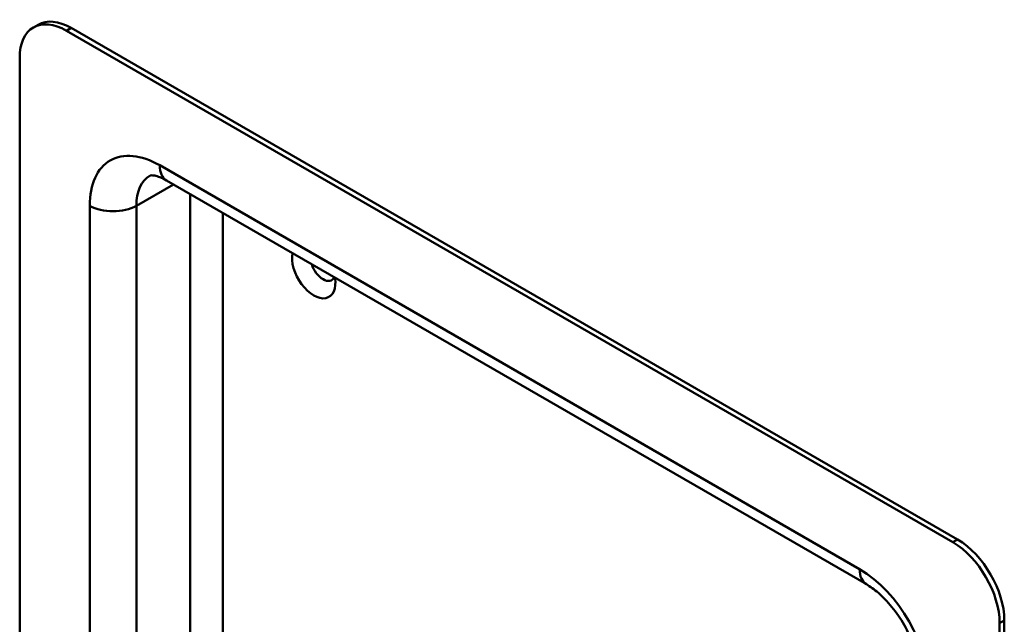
# Model space of a CAD drawing. Header units: millimetres. Extents: x 20 to 833, y 20 to 574.
# Tile 5 of 9: x 176 to 235, y 126 to 162. Entities that reach past the tile are written whole.
import ezdxf

# ---------------------------------------------------------------- set-up
doc = ezdxf.new("R2010")
doc.units = ezdxf.units.MM
doc.header["$LTSCALE"] = 2
doc.layers.add('Sichtbare Kanten(DIN)', color=7, linetype='Continuous', lineweight=50)
doc.layers.add('Sichtbare tangentiale Kanten(DIN)', color=7, linetype='Continuous', lineweight=50)

msp = doc.modelspace()

# ---------------------------------------------------------------- linework, layer by layer
at = {"layer": 'Sichtbare Kanten(DIN)'}
for p, q in [((176.6259, 161.843), (176.9088, 162.0063)), ((232.6489, 130.7814), (178.9088, 161.8082)), ((232.366, 130.6181), (178.6259, 161.6449)), ((175.7975, 160.0119), (175.7975, 78.3623)), ((227.1234, 128.0695), (184.697, 152.5644)), ((235.1945, 44.0694), (235.1945, 125.7191)), ((235.4773, 44.2327), (235.4773, 125.8824))]:
    msp.add_line(p, q, dxfattribs=at)
for centre, major_axis, start_param, end_param in [((178.6259, 158.3789), (-2, 3.4641), 5.4977871, 7.0685835), ((178.9088, 158.5422), (-2, 3.4641), 5.4977871, 6.2831853), ((193.6166, 147.1113), (0.93, -1.6108), 3.7258673, 7.269707), ((194.1823, 147.4379), (0.53, -0.918), 4.3430692, 6.6525051), ((232.6489, 127.5154), (-2, 3.4641), 3.9269908, 5.4977871), ((232.366, 127.3521), (2, -3.4641), 0.7853982, 2.3561945)]:
    msp.add_ellipse(centre, major_axis=major_axis, ratio=0.5773503, start_param=start_param, end_param=end_param, dxfattribs=at)
for points, knots in [([(184.697, 152.5644), (184.5534, 152.6473), (184.419, 152.7117), (184.1798, 152.806), (184.075, 152.836), (183.9043, 152.8705), (183.8385, 152.8752), (183.7472, 152.8742), (183.7218, 152.869), (183.697, 152.8625), (183.697, 152.8616), (183.697, 152.8616)], [1.57079633, 1.57079633, 1.57079633, 1.57079633, 1.72787596, 1.72787596, 1.88495559, 1.88495559, 2.04203522, 2.04203522, 2.19911486, 2.19911486, 2.35619449, 2.35619449, 2.35619449, 2.35619449]), ([(230.366, 122.4531), (230.366, 122.714), (230.3373, 123.0175), (230.2068, 123.6901), (230.1014, 124.0616), (229.8121, 124.8294), (229.6252, 125.2261), (229.1874, 125.9912), (228.9358, 126.3591), (228.4034, 127.0163), (228.1231, 127.3064), (227.5959, 127.7637), (227.3485, 127.9396), (227.1234, 128.0695)], [0, 0, 0, 0, 0.2471265, 0.2471265, 0.5076091, 0.5076091, 0.778558, 0.778558, 1.053397, 1.053397, 1.3246151, 1.3246151, 1.5707963, 1.5707963, 1.5707963, 1.5707963])]:
    msp.add_open_spline(points, degree=3, knots=knots, dxfattribs=at)
at = {"layer": 'Sichtbare tangentiale Kanten(DIN)'}
for p, q in [((178.6259, 161.6449), (178.9088, 161.8082)), ((184.2828, 153.48), (226.7092, 128.9851)), ((182.8686, 151.0305), (185.1112, 152.3253)), ((186.1213, 121.3384), (186.1213, 151.7421)), ((180.0401, 82.4448), (180.0401, 151.0305)), ((182.8686, 151.0305), (182.8686, 82.4448)), ((188.1012, 150.599), (188.1012, 123.4006)), ((232.6489, 130.7814), (232.366, 130.6181)), ((235.1945, 125.7191), (235.4773, 125.8824))]:
    msp.add_line(p, q, dxfattribs=at)
for centre, major_axis, start_param, end_param in [((184.2828, 148.581), (-3, 5.1962), 5.4977871, 7.0685835), ((185.697, 154.2965), (-1, -1.7321), 5.4977871, 6.2831853), ((185.697, 149.3975), (-2, 3.4641), 0, 0.7853982), ((181.4544, 151.847), (-2, 0), 0.7853982, 2.3561945), ((228.1234, 129.8016), (-1, -1.7321), 5.4977871, 6.2831853), ((226.7092, 124.0861), (-3, 5.1962), 3.9269908, 5.4977871)]:
    msp.add_ellipse(centre, major_axis=major_axis, ratio=0.5773503, start_param=start_param, end_param=end_param, dxfattribs=at)

doc.saveas('drawing.dxf')
